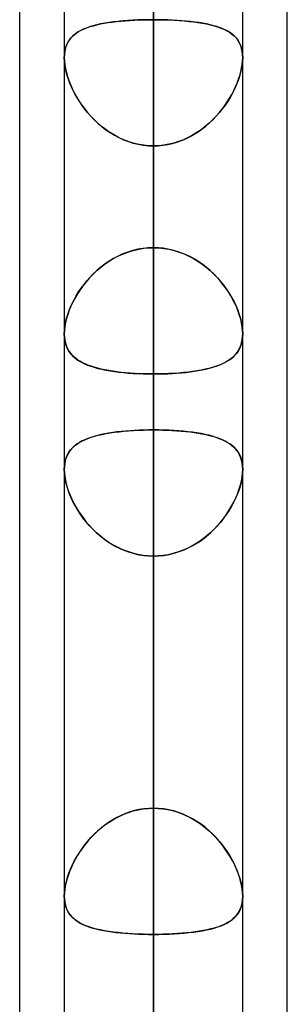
# Model space of a CAD drawing. Header units: millimetres. Extents: x -82 to 97, y -215 to 215.
# Tile 54 of 81: x 41.62 to 44, y 65.48 to 74.23. Entities that reach past the tile are written whole.
import ezdxf

# ---------------------------------------------------------------- set-up
doc = ezdxf.new("R2010")
doc.units = ezdxf.units.MM
doc.layers.add('MAIN-1', color=7, linetype='Continuous')
doc.layers.add('MAIN-2', color=7, linetype='Continuous')

msp = doc.modelspace()

# ---------------------------------------------------------------- linework, layer by layer
at = {"layer": 'MAIN-1'}
for p, q in [((44, 57.1029), (44, 109.5547)), ((42.8112, 0), (42.8112, 109.3184)), ((41.6225, 57.4772), (41.6225, 108.9024)), ((43.6038, 0), (43.6038, 108.8839)), ((42.0188, 108.7738), (42.0188, 0)), ((42.0187, 71.442), (42.0187, 71.4424)), ((42.0187, 71.4416), (42.0187, 71.442)), ((42.0187, 71.4412), (42.0187, 71.4416)), ((42.0187, 71.4408), (42.0187, 71.4412)), ((42.0187, 71.4404), (42.0187, 71.4408)), ((42.0188, 71.44), (42.0187, 71.4404)), ((43.6038, 71.4407), (43.6037, 71.4403)), ((43.6038, 71.4424), (43.6038, 71.4421)), ((43.6038, 71.4421), (43.6038, 71.4417)), ((43.6038, 71.4417), (43.6038, 71.4414)), ((43.6038, 71.4414), (43.6038, 71.441)), ((43.6038, 71.441), (43.6038, 71.4407)), ((42.0187, 70.2374), (42.0188, 70.2378)), ((42.0187, 70.237), (42.0187, 70.2374)), ((42.0187, 70.2366), (42.0187, 70.237)), ((42.0187, 70.2362), (42.0187, 70.2366)), ((42.0187, 70.2359), (42.0187, 70.2362)), ((42.0187, 70.2355), (42.0187, 70.2359)), ((43.6037, 70.2404), (43.6038, 70.2395)), ((43.6038, 70.2395), (43.6038, 70.2387)), ((43.6038, 70.2387), (43.6038, 70.2379)), ((43.6038, 70.2379), (43.6038, 70.2371)), ((43.6038, 70.2371), (43.6038, 70.2362)), ((43.6038, 70.2362), (43.6038, 70.2354))]:
    msp.add_line(p, q, dxfattribs=at)
at = {"layer": 'MAIN-2'}
for p, q in [((42.8112, 109.3184), (42.8112, 0)), ((42.8112, 0), (42.8112, 108.1031)), ((42.8112, 108.1031), (42.8112, 0)), ((42.8112, 100.4781), (42.8112, 0)), ((42.8112, 0), (42.8112, 100.4781)), ((42.8112, 0), (42.8112, 99.3568)), ((42.8112, 99.3568), (42.8112, 0)), ((42.8112, 97.4775), (42.8112, 72.2072)), ((42.8112, 71.0851), (42.8112, 95.8925)), ((42.8112, 91.7312), (42.8112, 0)), ((42.8112, 0), (42.8112, 91.7312)), ((42.8112, 0), (42.8112, 90.6097)), ((42.8112, 90.6097), (42.8112, 0)), ((42.8112, 85.1145), (42.8112, 63.4533)), ((42.8112, 62.1878), (42.8112, 83.5295)), ((42.8112, 82.9832), (42.8112, 0)), ((42.8112, 0), (42.8112, 82.9832)), ((42.8112, 0), (42.8112, 81.8616)), ((42.8112, 81.8616), (42.8112, 0)), ((42.8112, 79.8366), (42.8112, 72.2072)), ((42.8112, 72.2072), (42.8112, 79.8366)), ((42.8112, 70.5876), (42.8112, 78.2109)), ((42.8112, 78.2109), (42.8112, 70.5876)), ((42.8112, 74.8486), (42.8112, 67.2253)), ((42.8112, 67.2253), (42.8112, 74.8486)), ((42.4078, 74.2078), (42.4439, 74.2129)), ((42.4565, 74.2145), (42.4168, 74.2091)), ((42.4439, 74.2129), (42.4812, 74.2174)), ((42.4976, 74.2191), (42.4565, 74.2145)), ((42.4812, 74.2174), (42.5197, 74.2213)), ((42.54, 74.2231), (42.4976, 74.2191)), ((42.5197, 74.2213), (42.5592, 74.2247)), ((42.5836, 74.2264), (42.54, 74.2231)), ((42.5592, 74.2247), (42.5997, 74.2275)), ((42.6279, 74.2291), (42.5836, 74.2264)), ((42.5997, 74.2275), (42.641, 74.2298)), ((42.673, 74.2312), (42.6279, 74.2291)), ((42.641, 74.2298), (42.683, 74.2316)), ((42.7186, 74.2327), (42.673, 74.2312)), ((42.683, 74.2316), (42.7255, 74.2328)), ((42.7647, 74.2336), (42.7186, 74.2327)), ((42.7255, 74.2328), (42.7682, 74.2336)), ((42.8112, 74.2339), (42.7647, 74.2336)), ((42.7682, 74.2336), (42.8112, 74.2339)), ((42.8112, 74.2339), (42.8578, 74.2336)), ((42.8112, 74.2339), (42.8112, 0)), ((42.8543, 74.2336), (42.8112, 74.2339)), ((42.8112, 0), (42.8112, 74.2339)), ((42.897, 74.2328), (42.8543, 74.2336)), ((42.8578, 74.2336), (42.9039, 74.2327)), ((42.9395, 74.2316), (42.897, 74.2328)), ((42.9039, 74.2327), (42.9495, 74.2312)), ((42.9815, 74.2298), (42.9395, 74.2316)), ((42.9495, 74.2312), (42.9946, 74.2291)), ((43.0228, 74.2275), (42.9815, 74.2298)), ((42.9946, 74.2291), (43.0389, 74.2264)), ((43.0633, 74.2247), (43.0228, 74.2275)), ((43.0389, 74.2264), (43.0825, 74.2231)), ((43.1028, 74.2213), (43.0633, 74.2247)), ((43.0825, 74.2231), (43.1249, 74.2191)), ((43.1413, 74.2174), (43.1028, 74.2213)), ((43.1249, 74.2191), (43.166, 74.2145)), ((43.1786, 74.2129), (43.1413, 74.2174)), ((43.166, 74.2145), (43.2057, 74.2091)), ((43.2147, 74.2078), (43.1786, 74.2129)), ((42.1251, 74.1143), (42.1463, 74.1281)), ((42.1594, 74.1355), (42.136, 74.1217)), ((42.1463, 74.1281), (42.1692, 74.1406)), ((42.1849, 74.1482), (42.1594, 74.1355)), ((42.1692, 74.1406), (42.1938, 74.1521)), ((42.2125, 74.1597), (42.1849, 74.1482)), ((42.1938, 74.1521), (42.2199, 74.1625)), ((42.2419, 74.1702), (42.2125, 74.1597)), ((42.2199, 74.1625), (42.2476, 74.172)), ((42.2733, 74.1797), (42.2419, 74.1702)), ((42.2476, 74.172), (42.2768, 74.1807)), ((42.3067, 74.1884), (42.2733, 74.1797)), ((42.2768, 74.1807), (42.3074, 74.1886)), ((42.3418, 74.1961), (42.3067, 74.1884)), ((42.3074, 74.1886), (42.3395, 74.1957)), ((42.3395, 74.1957), (42.373, 74.2021)), ((42.3785, 74.203), (42.3418, 74.1961)), ((42.373, 74.2021), (42.4078, 74.2078)), ((42.4168, 74.2091), (42.3785, 74.203)), ((43.2057, 74.2091), (43.244, 74.203)), ((43.2495, 74.2021), (43.2147, 74.2078)), ((43.244, 74.203), (43.2807, 74.1961)), ((43.283, 74.1957), (43.2495, 74.2021)), ((43.2807, 74.1961), (43.3158, 74.1884)), ((43.3151, 74.1886), (43.283, 74.1957)), ((43.3457, 74.1807), (43.3151, 74.1886)), ((43.3158, 74.1884), (43.3492, 74.1797)), ((43.3749, 74.172), (43.3457, 74.1807)), ((43.3492, 74.1797), (43.3806, 74.1702)), ((43.4026, 74.1625), (43.3749, 74.172)), ((43.3806, 74.1702), (43.41, 74.1597)), ((43.4287, 74.1521), (43.4026, 74.1625)), ((43.41, 74.1597), (43.4376, 74.1482)), ((43.4533, 74.1406), (43.4287, 74.1521)), ((43.4376, 74.1482), (43.4631, 74.1355)), ((43.4762, 74.1281), (43.4533, 74.1406)), ((43.4631, 74.1355), (43.4865, 74.1217)), ((43.4974, 74.1143), (43.4762, 74.1281)), ((42.0464, 74.0252), (42.0583, 74.0461)), ((42.0626, 74.0525), (42.0494, 74.0311)), ((42.0583, 74.0461), (42.0722, 74.0653)), ((42.0779, 74.0721), (42.0626, 74.0525)), ((42.0722, 74.0653), (42.088, 74.083)), ((42.0952, 74.0901), (42.0779, 74.0721)), ((42.088, 74.083), (42.1056, 74.0994)), ((42.1146, 74.1066), (42.0952, 74.0901)), ((42.1056, 74.0994), (42.1251, 74.1143)), ((42.136, 74.1217), (42.1146, 74.1066)), ((43.4865, 74.1217), (43.5079, 74.1066)), ((43.5169, 74.0994), (43.4974, 74.1143)), ((43.5079, 74.1066), (43.5273, 74.0901)), ((43.5345, 74.083), (43.5169, 74.0994)), ((43.5273, 74.0901), (43.5446, 74.0721)), ((43.5503, 74.0653), (43.5345, 74.083)), ((43.5446, 74.0721), (43.5599, 74.0525)), ((43.5642, 74.0461), (43.5503, 74.0653)), ((43.5599, 74.0525), (43.5731, 74.0311)), ((43.5761, 74.0252), (43.5642, 74.0461)), ((42.0198, 73.9249), (42.0232, 73.9524)), ((42.0237, 73.9553), (42.02, 73.9264)), ((42.0232, 73.9524), (42.0288, 73.9784)), ((42.0299, 73.9825), (42.0237, 73.9553)), ((42.0288, 73.9784), (42.0365, 74.0027)), ((42.0385, 74.0078), (42.0299, 73.9825)), ((42.0365, 74.0027), (42.0464, 74.0252)), ((42.0494, 74.0311), (42.0385, 74.0078)), ((43.5731, 74.0311), (43.584, 74.0078)), ((43.586, 74.0027), (43.5761, 74.0252)), ((43.584, 74.0078), (43.5926, 73.9825)), ((43.5937, 73.9784), (43.586, 74.0027)), ((43.5926, 73.9825), (43.5988, 73.9553)), ((43.5993, 73.9524), (43.5937, 73.9784)), ((43.5988, 73.9553), (43.6025, 73.9264)), ((43.6027, 73.9249), (43.5993, 73.9524)), ((42.02, 73.9264), (42.0187, 73.896)), ((42.0187, 73.896), (42.0198, 73.9249)), ((42.0187, 73.896), (42.0199, 73.8651)), ((42.0197, 73.8667), (42.0187, 73.896)), ((42.0228, 73.8363), (42.0197, 73.8667)), ((42.0199, 73.8651), (42.0233, 73.8327)), ((43.6026, 73.8651), (43.5992, 73.8327)), ((43.5997, 73.8363), (43.6028, 73.8667)), ((43.6025, 73.9264), (43.6038, 73.896)), ((43.6038, 73.896), (43.6026, 73.8651)), ((43.6038, 73.896), (43.6027, 73.9249)), ((43.6028, 73.8667), (43.6038, 73.896)), ((42.028, 73.8046), (42.0228, 73.8363)), ((42.0233, 73.8327), (42.0291, 73.799)), ((42.0352, 73.7719), (42.028, 73.8046)), ((42.0291, 73.799), (42.0371, 73.7643)), ((43.5934, 73.799), (43.5854, 73.7643)), ((43.5873, 73.7719), (43.5945, 73.8046)), ((43.5992, 73.8327), (43.5934, 73.799)), ((43.5945, 73.8046), (43.5997, 73.8363)), ((42.0442, 73.7387), (42.0352, 73.7719)), ((42.0371, 73.7643), (42.0472, 73.729)), ((42.0551, 73.705), (42.0442, 73.7387)), ((42.0472, 73.729), (42.0593, 73.6933)), ((42.0678, 73.6711), (42.0551, 73.705)), ((42.0593, 73.6933), (42.0735, 73.6573)), ((43.5632, 73.6933), (43.549, 73.6573)), ((43.5547, 73.6711), (43.5674, 73.705)), ((43.5753, 73.729), (43.5632, 73.6933)), ((43.5674, 73.705), (43.5783, 73.7387)), ((43.5854, 73.7643), (43.5753, 73.729)), ((43.5783, 73.7387), (43.5873, 73.7719)), ((42.0822, 73.6371), (42.0678, 73.6711)), ((42.0735, 73.6573), (42.0895, 73.6213)), ((42.0983, 73.6032), (42.0822, 73.6371)), ((42.0895, 73.6213), (42.1073, 73.5854)), ((42.1159, 73.5695), (42.0983, 73.6032)), ((43.5066, 73.5695), (43.5242, 73.6032)), ((43.533, 73.6213), (43.5151, 73.5854)), ((43.5242, 73.6032), (43.5403, 73.6371)), ((43.549, 73.6573), (43.533, 73.6213)), ((43.5403, 73.6371), (43.5547, 73.6711)), ((42.1073, 73.5854), (42.1271, 73.5495)), ((42.135, 73.5361), (42.1159, 73.5695)), ((42.1271, 73.5495), (42.1488, 73.5138)), ((42.1558, 73.5029), (42.135, 73.5361)), ((42.1488, 73.5138), (42.1724, 73.4784)), ((43.4737, 73.5138), (43.4501, 73.4784)), ((43.4667, 73.5029), (43.4875, 73.5361)), ((43.4954, 73.5495), (43.4737, 73.5138)), ((43.4875, 73.5361), (43.5066, 73.5695)), ((43.5151, 73.5854), (43.4954, 73.5495)), ((42.1782, 73.4701), (42.1558, 73.5029)), ((42.1724, 73.4784), (42.1978, 73.4436)), ((42.2023, 73.4378), (42.1782, 73.4701)), ((42.1978, 73.4436), (42.2251, 73.4094)), ((42.2279, 73.4061), (42.2023, 73.4378)), ((43.3946, 73.4061), (43.4202, 73.4378)), ((43.4247, 73.4436), (43.3974, 73.4094)), ((43.4202, 73.4378), (43.4443, 73.4701)), ((43.4501, 73.4784), (43.4247, 73.4436)), ((43.4443, 73.4701), (43.4667, 73.5029)), ((42.2251, 73.4094), (42.2542, 73.3762)), ((42.2551, 73.3752), (42.2279, 73.4061)), ((42.2542, 73.3762), (42.2851, 73.344)), ((42.2839, 73.3453), (42.2551, 73.3752)), ((42.3142, 73.3164), (42.2839, 73.3453)), ((42.2851, 73.344), (42.3177, 73.3132)), ((43.3374, 73.344), (43.3048, 73.3132)), ((43.3083, 73.3164), (43.3386, 73.3453)), ((43.3683, 73.3762), (43.3374, 73.344)), ((43.3386, 73.3453), (43.3674, 73.3752)), ((43.3674, 73.3752), (43.3946, 73.4061)), ((43.3974, 73.4094), (43.3683, 73.3762)), ((42.346, 73.2889), (42.3142, 73.3164)), ((42.3177, 73.3132), (42.352, 73.284)), ((42.3791, 73.2628), (42.346, 73.2889)), ((42.352, 73.284), (42.3877, 73.2564)), ((42.4136, 73.2383), (42.3791, 73.2628)), ((42.3877, 73.2564), (42.425, 73.2308)), ((43.2348, 73.2564), (43.1975, 73.2308)), ((43.2089, 73.2383), (43.2434, 73.2628)), ((43.2705, 73.284), (43.2348, 73.2564)), ((43.2434, 73.2628), (43.2765, 73.2889)), ((43.3048, 73.3132), (43.2705, 73.284)), ((43.2765, 73.2889), (43.3083, 73.3164)), ((42.4493, 73.2156), (42.4136, 73.2383)), ((42.425, 73.2308), (42.4637, 73.2072)), ((42.4861, 73.1949), (42.4493, 73.2156)), ((42.4637, 73.2072), (42.5038, 73.1858)), ((42.5241, 73.1761), (42.4861, 73.1949)), ((42.5038, 73.1858), (42.5453, 73.1668)), ((42.5632, 73.1595), (42.5241, 73.1761)), ((42.5453, 73.1668), (42.5878, 73.1504)), ((43.0772, 73.1668), (43.0347, 73.1504)), ((43.0593, 73.1595), (43.0984, 73.1761)), ((43.1187, 73.1858), (43.0772, 73.1668)), ((43.0984, 73.1761), (43.1364, 73.1949)), ((43.1588, 73.2072), (43.1187, 73.1858)), ((43.1364, 73.1949), (43.1732, 73.2156)), ((43.1975, 73.2308), (43.1588, 73.2072)), ((43.1732, 73.2156), (43.2089, 73.2383)), ((42.6033, 73.1452), (42.5632, 73.1595)), ((42.5878, 73.1504), (42.6312, 73.1368)), ((42.6439, 73.1334), (42.6033, 73.1452)), ((42.6312, 73.1368), (42.6753, 73.1261)), ((42.6851, 73.1241), (42.6439, 73.1334)), ((42.6753, 73.1261), (42.7201, 73.1183)), ((42.7268, 73.1174), (42.6851, 73.1241)), ((42.7201, 73.1183), (42.7654, 73.1136)), ((42.7688, 73.1134), (42.7268, 73.1174)), ((42.7654, 73.1136), (42.8112, 73.112)), ((42.8112, 73.112), (42.7688, 73.1134)), ((42.8571, 73.1136), (42.8112, 73.112)), ((42.8112, 73.112), (42.8536, 73.1134)), ((42.8112, 0), (42.8112, 73.112)), ((42.8112, 65.4827), (42.8112, 73.112)), ((42.8112, 73.112), (42.8112, 0)), ((42.8112, 73.112), (42.8112, 65.4827)), ((42.8536, 73.1134), (42.8957, 73.1174)), ((42.9024, 73.1183), (42.8571, 73.1136)), ((42.8957, 73.1174), (42.9374, 73.1241)), ((42.9472, 73.1261), (42.9024, 73.1183)), ((42.9374, 73.1241), (42.9786, 73.1334)), ((42.9913, 73.1368), (42.9472, 73.1261)), ((42.9786, 73.1334), (43.0192, 73.1452)), ((43.0347, 73.1504), (42.9913, 73.1368)), ((43.0192, 73.1452), (43.0593, 73.1595)), ((42.7187, 72.201), (42.673, 72.1932)), ((42.6831, 72.1952), (42.7255, 72.2019)), ((42.7648, 72.2057), (42.7187, 72.201)), ((42.7255, 72.2019), (42.7683, 72.2059)), ((42.8112, 72.2072), (42.7648, 72.2057)), ((42.7683, 72.2059), (42.8112, 72.2072)), ((42.8112, 72.2072), (42.8577, 72.2057)), ((42.8542, 72.2059), (42.8112, 72.2072)), ((42.897, 72.2019), (42.8542, 72.2059)), ((42.8577, 72.2057), (42.9038, 72.201)), ((42.9394, 72.1952), (42.897, 72.2019)), ((42.9038, 72.201), (42.9495, 72.1932)), ((42.4566, 72.1115), (42.4169, 72.0875)), ((42.444, 72.1042), (42.4813, 72.1249)), ((42.4977, 72.1331), (42.4566, 72.1115)), ((42.4813, 72.1249), (42.5199, 72.1435)), ((42.5401, 72.1523), (42.4977, 72.1331)), ((42.5199, 72.1435), (42.5594, 72.16)), ((42.5837, 72.1688), (42.5401, 72.1523)), ((42.5594, 72.16), (42.5998, 72.1741)), ((42.628, 72.1825), (42.5837, 72.1688)), ((42.5998, 72.1741), (42.6411, 72.1859)), ((42.673, 72.1932), (42.628, 72.1825)), ((42.6411, 72.1859), (42.6831, 72.1952)), ((42.9814, 72.1859), (42.9394, 72.1952)), ((42.9495, 72.1932), (42.9945, 72.1825)), ((43.0227, 72.1741), (42.9814, 72.1859)), ((42.9945, 72.1825), (43.0388, 72.1688)), ((43.0631, 72.16), (43.0227, 72.1741)), ((43.0388, 72.1688), (43.0824, 72.1523)), ((43.1026, 72.1435), (43.0631, 72.16)), ((43.0824, 72.1523), (43.1248, 72.1331)), ((43.1411, 72.1249), (43.1026, 72.1435)), ((43.1248, 72.1331), (43.1659, 72.1115)), ((43.1785, 72.1042), (43.1411, 72.1249)), ((43.1659, 72.1115), (43.2056, 72.0875)), ((42.3419, 72.0333), (42.3067, 72.0033)), ((42.3075, 72.004), (42.3396, 72.0314)), ((42.3396, 72.0314), (42.3731, 72.0574)), ((42.3786, 72.0614), (42.3419, 72.0333)), ((42.3731, 72.0574), (42.4079, 72.0817)), ((42.4169, 72.0875), (42.3786, 72.0614)), ((42.4079, 72.0817), (42.444, 72.1042)), ((43.2146, 72.0817), (43.1785, 72.1042)), ((43.2056, 72.0875), (43.2439, 72.0614)), ((43.2494, 72.0574), (43.2146, 72.0817)), ((43.2439, 72.0614), (43.2806, 72.0333)), ((43.2829, 72.0314), (43.2494, 72.0574)), ((43.2806, 72.0333), (43.3158, 72.0033)), ((43.315, 72.004), (43.2829, 72.0314)), ((42.242, 71.9388), (42.2125, 71.9048)), ((42.22, 71.9138), (42.2477, 71.945)), ((42.2734, 71.9717), (42.242, 71.9388)), ((42.2477, 71.945), (42.2769, 71.9751)), ((42.3067, 72.0033), (42.2734, 71.9717)), ((42.2769, 71.9751), (42.3075, 72.004)), ((43.3456, 71.9751), (43.315, 72.004)), ((43.3158, 72.0033), (43.3491, 71.9717)), ((43.3748, 71.945), (43.3456, 71.9751)), ((43.3491, 71.9717), (43.3805, 71.9388)), ((43.4025, 71.9138), (43.3748, 71.945)), ((43.3805, 71.9388), (43.41, 71.9048)), ((42.1463, 71.8145), (42.1692, 71.8484)), ((42.185, 71.8699), (42.1594, 71.8343)), ((42.1692, 71.8484), (42.1938, 71.8815)), ((42.2125, 71.9048), (42.185, 71.8699)), ((42.1938, 71.8815), (42.22, 71.9138)), ((43.4287, 71.8815), (43.4025, 71.9138)), ((43.41, 71.9048), (43.4375, 71.8699)), ((43.4533, 71.8484), (43.4287, 71.8815)), ((43.4375, 71.8699), (43.4631, 71.8343)), ((43.4762, 71.8145), (43.4533, 71.8484)), ((42.1145, 71.7617), (42.0952, 71.7251)), ((42.1056, 71.7453), (42.1251, 71.7801)), ((42.136, 71.7982), (42.1145, 71.7617)), ((42.1251, 71.7801), (42.1463, 71.8145)), ((42.1594, 71.8343), (42.136, 71.7982)), ((43.4631, 71.8343), (43.4865, 71.7982)), ((43.4974, 71.7801), (43.4762, 71.8145)), ((43.4865, 71.7982), (43.5079, 71.7617)), ((43.5169, 71.7453), (43.4974, 71.7801)), ((43.5079, 71.7617), (43.5273, 71.7251)), ((42.0583, 71.6401), (42.0721, 71.6751)), ((42.0778, 71.6883), (42.0625, 71.6514)), ((42.0721, 71.6751), (42.0879, 71.7103)), ((42.0952, 71.7251), (42.0778, 71.6883)), ((42.0879, 71.7103), (42.1056, 71.7453)), ((43.5346, 71.7103), (43.5169, 71.7453)), ((43.5273, 71.7251), (43.5447, 71.6883)), ((43.5504, 71.6751), (43.5346, 71.7103)), ((43.5447, 71.6883), (43.56, 71.6514)), ((43.5642, 71.6401), (43.5504, 71.6751)), ((42.0365, 71.571), (42.0464, 71.6053)), ((42.0494, 71.6147), (42.0385, 71.5784)), ((42.0464, 71.6053), (42.0583, 71.6401)), ((42.0625, 71.6514), (42.0494, 71.6147)), ((43.56, 71.6514), (43.5731, 71.6147)), ((43.5761, 71.6053), (43.5642, 71.6401)), ((43.5731, 71.6147), (43.584, 71.5784)), ((43.586, 71.571), (43.5761, 71.6053)), ((42.0198, 71.4726), (42.0232, 71.5042)), ((42.0237, 71.5078), (42.02, 71.4743)), ((42.0232, 71.5042), (42.0288, 71.5372)), ((42.0299, 71.5427), (42.0237, 71.5078)), ((42.0288, 71.5372), (42.0365, 71.571)), ((42.0385, 71.5784), (42.0299, 71.5427)), ((43.584, 71.5784), (43.5926, 71.5427)), ((43.5937, 71.5372), (43.586, 71.571)), ((43.5926, 71.5427), (43.5988, 71.5078)), ((43.5993, 71.5042), (43.5937, 71.5372)), ((43.5988, 71.5078), (43.6026, 71.4743)), ((43.6027, 71.4726), (43.5993, 71.5042)), ((42.02, 71.4743), (42.0187, 71.4424)), ((42.0187, 71.4424), (42.0198, 71.4726)), ((42.0187, 71.4424), (42.0199, 71.4129)), ((42.0199, 71.4122), (42.0188, 71.44)), ((42.0199, 71.4129), (42.0233, 71.3848)), ((42.0232, 71.3857), (42.0199, 71.4122)), ((43.6025, 71.411), (43.5989, 71.3831)), ((43.5996, 71.3877), (43.6028, 71.4144)), ((43.6037, 71.4403), (43.6025, 71.411)), ((43.6026, 71.4743), (43.6038, 71.4424)), ((43.6038, 71.4424), (43.6027, 71.4726)), ((43.6028, 71.4144), (43.6038, 71.4424)), ((42.0285, 71.3605), (42.0232, 71.3857)), ((42.0233, 71.3848), (42.0291, 71.3582)), ((42.0358, 71.3368), (42.0285, 71.3605)), ((42.0291, 71.3582), (42.0371, 71.3332)), ((42.045, 71.3146), (42.0358, 71.3368)), ((42.0371, 71.3332), (42.0472, 71.31)), ((43.5849, 71.3318), (43.5747, 71.3088)), ((43.5783, 71.3161), (43.5873, 71.3385)), ((43.593, 71.3566), (43.5849, 71.3318)), ((43.5873, 71.3385), (43.5945, 71.3624)), ((43.5989, 71.3831), (43.593, 71.3566)), ((43.5945, 71.3624), (43.5996, 71.3877)), ((42.056, 71.294), (42.045, 71.3146)), ((42.0472, 71.31), (42.0593, 71.2885)), ((42.0688, 71.2747), (42.056, 71.294)), ((42.0593, 71.2885), (42.0735, 71.2685)), ((42.0832, 71.2569), (42.0688, 71.2747)), ((42.0735, 71.2685), (42.0895, 71.2501)), ((42.0993, 71.2403), (42.0832, 71.2569)), ((42.0895, 71.2501), (42.1074, 71.2331)), ((42.117, 71.225), (42.0993, 71.2403)), ((43.5066, 71.2259), (43.5242, 71.2413)), ((43.5322, 71.2492), (43.5143, 71.2323)), ((43.5242, 71.2413), (43.5402, 71.258)), ((43.5483, 71.2676), (43.5322, 71.2492)), ((43.5402, 71.258), (43.5546, 71.276)), ((43.5625, 71.2874), (43.5483, 71.2676)), ((43.5546, 71.276), (43.5673, 71.2953)), ((43.5747, 71.3088), (43.5625, 71.2874)), ((43.5673, 71.2953), (43.5783, 71.3161)), ((42.1074, 71.2331), (42.1271, 71.2172)), ((42.1362, 71.2108), (42.117, 71.225)), ((42.1271, 71.2172), (42.1488, 71.2025)), ((42.1569, 71.1975), (42.1362, 71.2108)), ((42.1488, 71.2025), (42.1723, 71.1889)), ((42.1794, 71.1852), (42.1569, 71.1975)), ((42.1723, 71.1889), (42.1978, 71.1763)), ((42.2034, 71.1737), (42.1794, 71.1852)), ((42.1978, 71.1763), (42.225, 71.1646)), ((42.229, 71.163), (42.2034, 71.1737)), ((42.225, 71.1646), (42.2541, 71.1539)), ((42.2562, 71.1532), (42.229, 71.163)), ((42.2541, 71.1539), (42.285, 71.1441)), ((42.2849, 71.1441), (42.2562, 71.1532)), ((43.3674, 71.1536), (43.3365, 71.1438)), ((43.3387, 71.1444), (43.3674, 71.1536)), ((43.3965, 71.1642), (43.3674, 71.1536)), ((43.3674, 71.1536), (43.3946, 71.1635)), ((43.3946, 71.1635), (43.4202, 71.1742)), ((43.4238, 71.1758), (43.3965, 71.1642)), ((43.4202, 71.1742), (43.4443, 71.1858)), ((43.4492, 71.1884), (43.4238, 71.1758)), ((43.4443, 71.1858), (43.4667, 71.1982)), ((43.4728, 71.2019), (43.4492, 71.1884)), ((43.4667, 71.1982), (43.4874, 71.2115)), ((43.4945, 71.2166), (43.4728, 71.2019)), ((43.4874, 71.2115), (43.5066, 71.2259)), ((43.5143, 71.2323), (43.4945, 71.2166)), ((42.3152, 71.1357), (42.2849, 71.1441)), ((42.285, 71.1441), (42.3176, 71.1351)), ((42.3469, 71.128), (42.3152, 71.1357)), ((42.3176, 71.1351), (42.3518, 71.1269)), ((42.38, 71.121), (42.3469, 71.128)), ((42.3518, 71.1269), (42.3876, 71.1195)), ((42.4144, 71.1147), (42.38, 71.121)), ((42.3876, 71.1195), (42.4248, 71.1129)), ((42.45, 71.109), (42.4144, 71.1147)), ((42.4248, 71.1129), (42.4635, 71.107)), ((42.4868, 71.1039), (42.45, 71.109)), ((42.4635, 71.107), (42.5037, 71.1019)), ((42.5247, 71.0995), (42.4868, 71.1039)), ((42.5037, 71.1019), (42.5451, 71.0974)), ((42.5637, 71.0957), (42.5247, 71.0995)), ((42.5451, 71.0974), (42.5877, 71.0936)), ((42.6037, 71.0924), (42.5637, 71.0957)), ((42.5877, 71.0936), (42.6311, 71.0906)), ((42.6443, 71.0898), (42.6037, 71.0924)), ((42.6311, 71.0906), (42.6752, 71.0882)), ((42.6854, 71.0877), (42.6443, 71.0898)), ((42.6752, 71.0882), (42.72, 71.0865)), ((42.727, 71.0863), (42.6854, 71.0877)), ((42.72, 71.0865), (42.7654, 71.0855)), ((42.7689, 71.0854), (42.727, 71.0863)), ((42.7654, 71.0855), (42.8112, 71.0851)), ((42.8112, 71.0851), (42.7689, 71.0854)), ((42.857, 71.0855), (42.8112, 71.0851)), ((42.8112, 71.0851), (42.8537, 71.0854)), ((42.8112, 71.0851), (42.8112, 63.4533)), ((42.8112, 63.4533), (42.8112, 71.0851)), ((42.8537, 71.0854), (42.8958, 71.0863)), ((42.9023, 71.0865), (42.857, 71.0855)), ((42.8958, 71.0863), (42.9375, 71.0877)), ((42.947, 71.0882), (42.9023, 71.0865)), ((42.9375, 71.0877), (42.9787, 71.0898)), ((42.991, 71.0905), (42.947, 71.0882)), ((42.9787, 71.0898), (43.0194, 71.0925)), ((43.0343, 71.0936), (42.991, 71.0905)), ((43.0194, 71.0925), (43.0594, 71.0957)), ((43.0768, 71.0974), (43.0343, 71.0936)), ((43.0594, 71.0957), (43.0985, 71.0996)), ((43.1182, 71.1018), (43.0768, 71.0974)), ((43.0985, 71.0996), (43.1365, 71.104)), ((43.1582, 71.1069), (43.1182, 71.1018)), ((43.1365, 71.104), (43.1734, 71.1091)), ((43.1969, 71.1128), (43.1582, 71.1069)), ((43.1734, 71.1091), (43.209, 71.1148)), ((43.2341, 71.1194), (43.1969, 71.1128)), ((43.209, 71.1148), (43.2435, 71.1212)), ((43.2698, 71.1267), (43.2341, 71.1194)), ((43.2435, 71.1212), (43.2766, 71.1282)), ((43.304, 71.1348), (43.2698, 71.1267)), ((43.2766, 71.1282), (43.3084, 71.136)), ((43.3365, 71.1438), (43.304, 71.1348)), ((43.3084, 71.136), (43.3387, 71.1444)), ((42.3133, 70.5385), (42.283, 70.5303)), ((42.2877, 70.5317), (42.3203, 70.5403)), ((42.3451, 70.5461), (42.3133, 70.5385)), ((42.3203, 70.5403), (42.3544, 70.5481)), ((42.3783, 70.5529), (42.3451, 70.5461)), ((42.3544, 70.5481), (42.3901, 70.5551)), ((42.4128, 70.5591), (42.3783, 70.5529)), ((42.3901, 70.5551), (42.4272, 70.5614)), ((42.4485, 70.5646), (42.4128, 70.5591)), ((42.4272, 70.5614), (42.4658, 70.567)), ((42.4854, 70.5695), (42.4485, 70.5646)), ((42.4658, 70.567), (42.5057, 70.5719)), ((42.5235, 70.5738), (42.4854, 70.5695)), ((42.5057, 70.5719), (42.5469, 70.5761)), ((42.5627, 70.5775), (42.5235, 70.5738)), ((42.5469, 70.5761), (42.5891, 70.5796)), ((42.6027, 70.5806), (42.5627, 70.5775)), ((42.5891, 70.5796), (42.6323, 70.5825)), ((42.6434, 70.5832), (42.6027, 70.5806)), ((42.6323, 70.5825), (42.6763, 70.5848)), ((42.6847, 70.5851), (42.6434, 70.5832)), ((42.6763, 70.5848), (42.721, 70.5864)), ((42.7265, 70.5865), (42.6847, 70.5851)), ((42.721, 70.5864), (42.766, 70.5873)), ((42.7687, 70.5874), (42.7265, 70.5865)), ((42.766, 70.5873), (42.8112, 70.5876)), ((42.8112, 70.5876), (42.7687, 70.5874)), ((42.8112, 70.5876), (42.8536, 70.5874)), ((42.8112, 70.5876), (42.8112, 67.2253)), ((42.8567, 70.5873), (42.8112, 70.5876)), ((42.8112, 67.2253), (42.8112, 70.5876)), ((42.8536, 70.5874), (42.8955, 70.5865)), ((42.9018, 70.5864), (42.8567, 70.5873)), ((42.8955, 70.5865), (42.9371, 70.5852)), ((42.9465, 70.5847), (42.9018, 70.5864)), ((42.9371, 70.5852), (42.9781, 70.5832)), ((42.9907, 70.5825), (42.9465, 70.5847)), ((42.9781, 70.5832), (43.0186, 70.5807)), ((43.034, 70.5796), (42.9907, 70.5825)), ((43.0186, 70.5807), (43.0585, 70.5776)), ((43.0763, 70.576), (43.034, 70.5796)), ((43.0585, 70.5776), (43.0975, 70.5739)), ((43.1175, 70.5718), (43.0763, 70.576)), ((43.0975, 70.5739), (43.1354, 70.5697)), ((43.1575, 70.5669), (43.1175, 70.5718)), ((43.1354, 70.5697), (43.1721, 70.5649)), ((43.1962, 70.5613), (43.1575, 70.5669)), ((43.1721, 70.5649), (43.2077, 70.5594)), ((43.2334, 70.555), (43.1962, 70.5613)), ((43.2077, 70.5594), (43.2421, 70.5533)), ((43.2691, 70.5479), (43.2334, 70.555)), ((43.2421, 70.5533), (43.2751, 70.5466)), ((43.3033, 70.54), (43.2691, 70.5479)), ((43.2751, 70.5466), (43.3069, 70.5391)), ((43.3359, 70.5314), (43.3033, 70.54)), ((43.3069, 70.5391), (43.3372, 70.531)), ((42.115, 70.45), (42.0975, 70.4348)), ((42.1088, 70.4449), (42.1287, 70.4604)), ((42.1341, 70.4642), (42.115, 70.45)), ((42.1287, 70.4604), (42.1506, 70.4749)), ((42.1549, 70.4774), (42.1341, 70.4642)), ((42.1506, 70.4749), (42.1744, 70.4882)), ((42.1773, 70.4897), (42.1549, 70.4774)), ((42.1744, 70.4882), (42.2, 70.5005)), ((42.2013, 70.5011), (42.1773, 70.4897)), ((42.2, 70.5005), (42.2275, 70.5118)), ((42.2269, 70.5116), (42.2013, 70.5011)), ((42.2542, 70.5213), (42.2269, 70.5116)), ((42.2275, 70.5118), (42.2567, 70.5222)), ((42.283, 70.5303), (42.2542, 70.5213)), ((42.2567, 70.5222), (42.2877, 70.5317)), ((43.3669, 70.5218), (43.3359, 70.5314)), ((43.3372, 70.531), (43.3659, 70.5221)), ((43.3659, 70.5221), (43.3931, 70.5125)), ((43.3961, 70.5114), (43.3669, 70.5218)), ((43.3931, 70.5125), (43.4188, 70.5021)), ((43.4236, 70.5), (43.3961, 70.5114)), ((43.4188, 70.5021), (43.4428, 70.4909)), ((43.4492, 70.4876), (43.4236, 70.5)), ((43.4428, 70.4909), (43.4653, 70.4788)), ((43.4729, 70.4742), (43.4492, 70.4876)), ((43.4653, 70.4788), (43.4861, 70.4658)), ((43.4948, 70.4597), (43.4729, 70.4742)), ((43.4861, 70.4658), (43.5053, 70.4518)), ((43.5147, 70.444), (43.4948, 70.4597)), ((43.5053, 70.4518), (43.5229, 70.4368)), ((42.0439, 70.3606), (42.0349, 70.3385)), ((42.0378, 70.3462), (42.048, 70.3691)), ((42.0547, 70.3813), (42.0439, 70.3606)), ((42.048, 70.3691), (42.0603, 70.3903)), ((42.0673, 70.4005), (42.0547, 70.3813)), ((42.0603, 70.3903), (42.0746, 70.4099)), ((42.0816, 70.4183), (42.0673, 70.4005)), ((42.0746, 70.4099), (42.0907, 70.4281)), ((42.0975, 70.4348), (42.0816, 70.4183)), ((42.0907, 70.4281), (42.1088, 70.4449)), ((43.5327, 70.4271), (43.5147, 70.444)), ((43.5229, 70.4368), (43.5389, 70.4205)), ((43.5488, 70.4089), (43.5327, 70.4271)), ((43.5389, 70.4205), (43.5533, 70.403)), ((43.563, 70.3891), (43.5488, 70.4089)), ((43.5533, 70.403), (43.5661, 70.3841)), ((43.5752, 70.3677), (43.563, 70.3891)), ((43.5661, 70.3841), (43.5771, 70.3638)), ((43.5853, 70.3447), (43.5752, 70.3677)), ((43.5771, 70.3638), (43.5863, 70.342)), ((42.0228, 70.2896), (42.0197, 70.2631)), ((42.0201, 70.2671), (42.0237, 70.2951)), ((42.0279, 70.3148), (42.0228, 70.2896)), ((42.0237, 70.2951), (42.0296, 70.3215)), ((42.0349, 70.3385), (42.0279, 70.3148)), ((42.0296, 70.3215), (42.0378, 70.3462)), ((43.5933, 70.3198), (43.5853, 70.3447)), ((43.5863, 70.342), (43.5936, 70.3187)), ((43.5991, 70.2932), (43.5933, 70.3198)), ((43.5936, 70.3187), (43.599, 70.2939)), ((43.599, 70.2939), (43.6024, 70.2678)), ((43.6026, 70.265), (43.5991, 70.2932)), ((42.0197, 70.2631), (42.0187, 70.2354)), ((42.0199, 70.2036), (42.0187, 70.2355)), ((42.0187, 70.2354), (42.0198, 70.2057)), ((42.0188, 70.2378), (42.0201, 70.2671)), ((42.0198, 70.2057), (42.023, 70.1747)), ((42.0236, 70.1702), (42.0199, 70.2036)), ((43.5989, 70.1702), (43.6026, 70.2036)), ((43.6027, 70.2057), (43.5995, 70.1747)), ((43.6024, 70.2678), (43.6037, 70.2404)), ((43.6038, 70.2355), (43.6026, 70.265)), ((43.6026, 70.2036), (43.6038, 70.2355)), ((43.6038, 70.2354), (43.6027, 70.2057)), ((42.023, 70.1747), (42.0284, 70.1423)), ((42.0298, 70.1355), (42.0236, 70.1702)), ((42.0284, 70.1423), (42.0359, 70.1091)), ((42.0384, 70.0996), (42.0298, 70.1355)), ((42.0359, 70.1091), (42.0454, 70.0754)), ((42.0493, 70.0632), (42.0384, 70.0996)), ((43.5732, 70.0632), (43.5841, 70.0996)), ((43.5866, 70.1091), (43.5771, 70.0754)), ((43.5841, 70.0996), (43.5927, 70.1355)), ((43.5941, 70.1423), (43.5866, 70.1091)), ((43.5927, 70.1355), (43.5989, 70.1702)), ((43.5995, 70.1747), (43.5941, 70.1423)), ((42.0454, 70.0754), (42.0569, 70.0413)), ((42.0624, 70.0264), (42.0493, 70.0632)), ((42.0569, 70.0413), (42.0702, 70.0069)), ((42.0777, 69.9894), (42.0624, 70.0264)), ((43.5448, 69.9894), (43.5601, 70.0264)), ((43.5656, 70.0413), (43.5523, 70.0069)), ((43.5601, 70.0264), (43.5732, 70.0632)), ((43.5771, 70.0754), (43.5656, 70.0413)), ((42.0702, 70.0069), (42.0854, 69.9724)), ((42.095, 69.9524), (42.0777, 69.9894)), ((42.0854, 69.9724), (42.1024, 69.938)), ((42.1143, 69.9157), (42.095, 69.9524)), ((42.1024, 69.938), (42.1212, 69.9036)), ((43.5201, 69.938), (43.5013, 69.9036)), ((43.5082, 69.9157), (43.5275, 69.9524)), ((43.5371, 69.9724), (43.5201, 69.938)), ((43.5275, 69.9524), (43.5448, 69.9894)), ((43.5523, 70.0069), (43.5371, 69.9724)), ((42.1356, 69.8793), (42.1143, 69.9157)), ((42.1212, 69.9036), (42.1418, 69.8693)), ((42.1589, 69.8432), (42.1356, 69.8793)), ((42.1418, 69.8693), (42.1642, 69.8354)), ((42.1842, 69.8076), (42.1589, 69.8432)), ((42.1642, 69.8354), (42.1884, 69.802)), ((43.4583, 69.8354), (43.4342, 69.802)), ((43.4383, 69.8076), (43.4636, 69.8432)), ((43.4807, 69.8693), (43.4583, 69.8354)), ((43.4636, 69.8432), (43.4869, 69.8793)), ((43.5013, 69.9036), (43.4807, 69.8693)), ((43.4869, 69.8793), (43.5082, 69.9157)), ((42.2115, 69.7726), (42.1842, 69.8076)), ((42.1884, 69.802), (42.2143, 69.7692)), ((42.2408, 69.7385), (42.2115, 69.7726)), ((42.2143, 69.7692), (42.2419, 69.7373)), ((43.4082, 69.7692), (43.3806, 69.7373)), ((43.3817, 69.7385), (43.411, 69.7726)), ((43.4342, 69.802), (43.4082, 69.7692)), ((43.411, 69.7726), (43.4383, 69.8076)), ((42.272, 69.7054), (42.2408, 69.7385)), ((42.2419, 69.7373), (42.2712, 69.7063)), ((42.2712, 69.7063), (42.3021, 69.6765)), ((42.3052, 69.6737), (42.272, 69.7054)), ((42.3021, 69.6765), (42.3345, 69.6481)), ((42.3402, 69.6434), (42.3052, 69.6737)), ((43.2823, 69.6434), (43.3173, 69.6737)), ((43.3204, 69.6765), (43.288, 69.6481)), ((43.3173, 69.6737), (43.3505, 69.7054)), ((43.3513, 69.7063), (43.3204, 69.6765)), ((43.3505, 69.7054), (43.3817, 69.7385)), ((43.3806, 69.7373), (43.3513, 69.7063)), ((42.3345, 69.6481), (42.3683, 69.6213)), ((42.3769, 69.6149), (42.3402, 69.6434)), ((42.3683, 69.6213), (42.4034, 69.5962)), ((42.4152, 69.5884), (42.3769, 69.6149)), ((42.4034, 69.5962), (42.4399, 69.5729)), ((42.4549, 69.5641), (42.4152, 69.5884)), ((42.4399, 69.5729), (42.4777, 69.5515)), ((43.1826, 69.5729), (43.1448, 69.5515)), ((43.1676, 69.5641), (43.2073, 69.5884)), ((43.2191, 69.5962), (43.1826, 69.5729)), ((43.2073, 69.5884), (43.2456, 69.6149)), ((43.2542, 69.6213), (43.2191, 69.5962)), ((43.2456, 69.6149), (43.2823, 69.6434)), ((43.288, 69.6481), (43.2542, 69.6213)), ((42.496, 69.5421), (42.4549, 69.5641)), ((42.4777, 69.5515), (42.5167, 69.5322)), ((42.5385, 69.5227), (42.496, 69.5421)), ((42.5167, 69.5322), (42.5568, 69.5152)), ((42.5822, 69.5058), (42.5385, 69.5227)), ((42.5568, 69.5152), (42.5977, 69.5006)), ((42.6269, 69.4918), (42.5822, 69.5058)), ((42.5977, 69.5006), (42.6393, 69.4885)), ((42.6722, 69.4809), (42.6269, 69.4918)), ((42.6393, 69.4885), (42.6815, 69.479)), ((42.9832, 69.4885), (42.941, 69.479)), ((42.9503, 69.4809), (42.9956, 69.4918)), ((43.0248, 69.5006), (42.9832, 69.4885)), ((42.9956, 69.4918), (43.0403, 69.5058)), ((43.0657, 69.5152), (43.0248, 69.5006)), ((43.0403, 69.5058), (43.084, 69.5227)), ((43.1058, 69.5322), (43.0657, 69.5152)), ((43.084, 69.5227), (43.1265, 69.5421)), ((43.1448, 69.5515), (43.1058, 69.5322)), ((43.1265, 69.5421), (43.1676, 69.5641)), ((42.7181, 69.4729), (42.6722, 69.4809)), ((42.6815, 69.479), (42.7243, 69.4721)), ((42.7645, 69.4682), (42.7181, 69.4729)), ((42.7243, 69.4721), (42.7676, 69.4679)), ((42.8112, 69.4665), (42.7645, 69.4682)), ((42.7676, 69.4679), (42.8112, 69.4665)), ((42.8112, 69.4665), (42.858, 69.4682)), ((42.8549, 69.4679), (42.8112, 69.4665)), ((42.8112, 66.1042), (42.8112, 69.4665)), ((42.8112, 61.8427), (42.8112, 69.4665)), ((42.8112, 69.4665), (42.8112, 66.1042)), ((42.8112, 69.4665), (42.8112, 61.8427)), ((42.8982, 69.4721), (42.8549, 69.4679)), ((42.858, 69.4682), (42.9044, 69.4729)), ((42.941, 69.479), (42.8982, 69.4721)), ((42.9044, 69.4729), (42.9503, 69.4809)), ((42.6318, 67.2009), (42.676, 67.2115)), ((42.6847, 67.2133), (42.6434, 67.204)), ((42.676, 67.2115), (42.7207, 67.2192)), ((42.7265, 67.2199), (42.6847, 67.2133)), ((42.7207, 67.2192), (42.7658, 67.2238)), ((42.7687, 67.224), (42.7265, 67.2199)), ((42.7658, 67.2238), (42.8112, 67.2253)), ((42.8112, 67.2253), (42.7687, 67.224)), ((42.8567, 67.2238), (42.8112, 67.2253)), ((42.8112, 67.2253), (42.8538, 67.224)), ((42.8538, 67.224), (42.896, 67.2199)), ((42.9018, 67.2192), (42.8567, 67.2238)), ((42.896, 67.2199), (42.9378, 67.2133)), ((42.9465, 67.2115), (42.9018, 67.2192)), ((42.9378, 67.2133), (42.9791, 67.204)), ((42.9907, 67.2009), (42.9465, 67.2115)), ((42.4485, 67.1221), (42.4128, 67.0995)), ((42.4263, 67.1084), (42.465, 67.1317)), ((42.4854, 67.1428), (42.4485, 67.1221)), ((42.465, 67.1317), (42.505, 67.1527)), ((42.5235, 67.1615), (42.4854, 67.1428)), ((42.505, 67.1527), (42.5462, 67.1714)), ((42.5627, 67.178), (42.5235, 67.1615)), ((42.5462, 67.1714), (42.5885, 67.1875)), ((42.6027, 67.1922), (42.5627, 67.178)), ((42.5885, 67.1875), (42.6318, 67.2009)), ((42.6434, 67.204), (42.6027, 67.1922)), ((42.9791, 67.204), (43.0198, 67.1922)), ((43.034, 67.1875), (42.9907, 67.2009)), ((43.0198, 67.1922), (43.0598, 67.178)), ((43.0763, 67.1714), (43.034, 67.1875)), ((43.0598, 67.178), (43.099, 67.1615)), ((43.1175, 67.1527), (43.0763, 67.1714)), ((43.099, 67.1615), (43.1371, 67.1428)), ((43.1575, 67.1317), (43.1175, 67.1527)), ((43.1371, 67.1428), (43.174, 67.1221)), ((43.1962, 67.1084), (43.1575, 67.1317)), ((43.174, 67.1221), (43.2097, 67.0995)), ((42.3451, 67.0491), (42.3133, 67.0216)), ((42.3192, 67.027), (42.3534, 67.0559)), ((42.3783, 67.0751), (42.3451, 67.0491)), ((42.3534, 67.0559), (42.3891, 67.0831)), ((42.4128, 67.0995), (42.3783, 67.0751)), ((42.3891, 67.0831), (42.4263, 67.1084)), ((43.2334, 67.0831), (43.1962, 67.1084)), ((43.2097, 67.0995), (43.2442, 67.0751)), ((43.2691, 67.0559), (43.2334, 67.0831)), ((43.2442, 67.0751), (43.2774, 67.0491)), ((43.3033, 67.027), (43.2691, 67.0559)), ((43.2774, 67.0491), (43.3092, 67.0216)), ((42.2264, 66.9315), (42.2556, 66.9646)), ((42.2542, 66.963), (42.2269, 66.9322)), ((42.283, 66.9929), (42.2542, 66.963)), ((42.2556, 66.9646), (42.2866, 66.9965)), ((42.3133, 67.0216), (42.283, 66.9929)), ((42.2866, 66.9965), (42.3192, 67.027)), ((43.3359, 66.9965), (43.3033, 67.027)), ((43.3092, 67.0216), (43.3395, 66.9929)), ((43.3669, 66.9646), (43.3359, 66.9965)), ((43.3395, 66.9929), (43.3683, 66.963)), ((43.3961, 66.9315), (43.3669, 66.9646)), ((43.3683, 66.963), (43.3956, 66.9322)), ((42.1496, 66.8274), (42.1733, 66.8628)), ((42.1773, 66.8683), (42.1549, 66.8356)), ((42.1733, 66.8628), (42.1989, 66.8975)), ((42.2013, 66.9006), (42.1773, 66.8683)), ((42.1989, 66.8975), (42.2264, 66.9315)), ((42.2269, 66.9322), (42.2013, 66.9006)), ((43.3956, 66.9322), (43.4212, 66.9006)), ((43.4236, 66.8975), (43.3961, 66.9315)), ((43.4212, 66.9006), (43.4452, 66.8683)), ((43.4492, 66.8628), (43.4236, 66.8975)), ((43.4452, 66.8683), (43.4676, 66.8356)), ((43.4729, 66.8274), (43.4492, 66.8628)), ((42.1078, 66.7558), (42.1277, 66.7917)), ((42.1341, 66.8025), (42.115, 66.7693)), ((42.1277, 66.7917), (42.1496, 66.8274)), ((42.1549, 66.8356), (42.1341, 66.8025)), ((43.4676, 66.8356), (43.4884, 66.8025)), ((43.4948, 66.7917), (43.4729, 66.8274)), ((43.4884, 66.8025), (43.5075, 66.7693)), ((43.5147, 66.7558), (43.4948, 66.7917)), ((42.0816, 66.702), (42.0673, 66.6683)), ((42.0737, 66.6839), (42.0898, 66.7198)), ((42.0975, 66.7357), (42.0816, 66.702)), ((42.0898, 66.7198), (42.1078, 66.7558)), ((42.115, 66.7693), (42.0975, 66.7357)), ((43.5075, 66.7693), (43.525, 66.7357)), ((43.5327, 66.7198), (43.5147, 66.7558)), ((43.525, 66.7357), (43.5409, 66.702)), ((43.5488, 66.6839), (43.5327, 66.7198)), ((43.5409, 66.702), (43.5552, 66.6683)), ((42.0439, 66.6012), (42.0349, 66.5682)), ((42.0372, 66.5771), (42.0473, 66.6124)), ((42.0547, 66.6346), (42.0439, 66.6012)), ((42.0473, 66.6124), (42.0595, 66.648)), ((42.0673, 66.6683), (42.0547, 66.6346)), ((42.0595, 66.648), (42.0737, 66.6839)), ((43.563, 66.648), (43.5488, 66.6839)), ((43.5552, 66.6683), (43.5678, 66.6346)), ((43.5752, 66.6124), (43.563, 66.648)), ((43.5678, 66.6346), (43.5786, 66.6012)), ((43.5853, 66.5771), (43.5752, 66.6124)), ((43.5786, 66.6012), (43.5876, 66.5682)), ((42.0279, 66.5358), (42.0228, 66.5043)), ((42.0234, 66.5086), (42.0292, 66.5425)), ((42.0349, 66.5682), (42.0279, 66.5358)), ((42.0292, 66.5425), (42.0372, 66.5771)), ((43.5933, 66.5425), (43.5853, 66.5771)), ((43.5876, 66.5682), (43.5946, 66.5358)), ((43.5991, 66.5086), (43.5933, 66.5425)), ((43.5946, 66.5358), (43.5997, 66.5043)), ((42.0187, 66.4452), (42.0199, 66.4762)), ((42.0197, 66.4741), (42.0187, 66.4451)), ((42.0199, 66.4148), (42.0187, 66.4452)), ((42.0187, 66.4451), (42.0198, 66.4167)), ((42.0228, 66.5043), (42.0197, 66.4741)), ((42.0199, 66.4762), (42.0234, 66.5086)), ((43.6026, 66.4762), (43.5991, 66.5086)), ((43.5997, 66.5043), (43.6028, 66.4741)), ((43.6038, 66.4452), (43.6026, 66.4762)), ((43.6026, 66.4148), (43.6038, 66.4452)), ((43.6038, 66.4451), (43.6027, 66.4167)), ((43.6028, 66.4741), (43.6038, 66.4451)), ((42.0198, 66.4167), (42.023, 66.3897)), ((42.0236, 66.386), (42.0199, 66.4148)), ((42.023, 66.3897), (42.0284, 66.364)), ((42.0298, 66.3589), (42.0236, 66.386)), ((42.0284, 66.364), (42.0359, 66.3401)), ((42.0384, 66.3336), (42.0298, 66.3589)), ((42.0359, 66.3401), (42.0454, 66.3178)), ((43.5866, 66.3401), (43.5771, 66.3178)), ((43.5841, 66.3336), (43.5927, 66.3589)), ((43.5941, 66.364), (43.5866, 66.3401)), ((43.5927, 66.3589), (43.5989, 66.386)), ((43.5995, 66.3897), (43.5941, 66.364)), ((43.5989, 66.386), (43.6026, 66.4148)), ((43.6027, 66.4167), (43.5995, 66.3897)), ((42.0493, 66.3102), (42.0384, 66.3336)), ((42.0454, 66.3178), (42.0569, 66.2971)), ((42.0624, 66.2886), (42.0493, 66.3102)), ((42.0569, 66.2971), (42.0702, 66.278)), ((42.0777, 66.2689), (42.0624, 66.2886)), ((42.0702, 66.278), (42.0854, 66.2603)), ((42.095, 66.2508), (42.0777, 66.2689)), ((42.0854, 66.2603), (42.1024, 66.2441)), ((42.1143, 66.2342), (42.095, 66.2508)), ((43.5082, 66.2342), (43.5275, 66.2508)), ((43.5371, 66.2603), (43.5201, 66.2441)), ((43.5275, 66.2508), (43.5448, 66.2689)), ((43.5523, 66.278), (43.5371, 66.2603)), ((43.5448, 66.2689), (43.5601, 66.2886)), ((43.5656, 66.2971), (43.5523, 66.278)), ((43.5601, 66.2886), (43.5732, 66.3102)), ((43.5771, 66.3178), (43.5656, 66.2971)), ((43.5732, 66.3102), (43.5841, 66.3336)), ((42.1024, 66.2441), (42.1212, 66.229)), ((42.1356, 66.219), (42.1143, 66.2342)), ((42.1212, 66.229), (42.1418, 66.2151)), ((42.1589, 66.2051), (42.1356, 66.219)), ((42.1418, 66.2151), (42.1642, 66.2022)), ((42.1842, 66.1923), (42.1589, 66.2051)), ((42.1642, 66.2022), (42.1884, 66.1904)), ((42.2115, 66.1806), (42.1842, 66.1923)), ((42.1884, 66.1904), (42.2143, 66.1795)), ((42.2408, 66.1699), (42.2115, 66.1806)), ((42.2143, 66.1795), (42.2419, 66.1696)), ((42.272, 66.1602), (42.2408, 66.1699)), ((42.2419, 66.1696), (42.2712, 66.1605)), ((42.2712, 66.1605), (42.3021, 66.1522)), ((42.3052, 66.1514), (42.272, 66.1602)), ((43.3173, 66.1514), (43.3505, 66.1602)), ((43.3513, 66.1605), (43.3204, 66.1522)), ((43.3505, 66.1602), (43.3817, 66.1699)), ((43.3806, 66.1696), (43.3513, 66.1605)), ((43.4082, 66.1795), (43.3806, 66.1696)), ((43.3817, 66.1699), (43.411, 66.1806)), ((43.4342, 66.1904), (43.4082, 66.1795)), ((43.411, 66.1806), (43.4383, 66.1923)), ((43.4583, 66.2022), (43.4342, 66.1904)), ((43.4383, 66.1923), (43.4636, 66.2051)), ((43.4807, 66.2151), (43.4583, 66.2022)), ((43.4636, 66.2051), (43.4869, 66.219)), ((43.5013, 66.229), (43.4807, 66.2151)), ((43.4869, 66.219), (43.5082, 66.2342)), ((43.5201, 66.2441), (43.5013, 66.229)), ((42.3021, 66.1522), (42.3345, 66.1447)), ((42.3402, 66.1435), (42.3052, 66.1514)), ((42.3345, 66.1447), (42.3683, 66.1379)), ((42.3769, 66.1363), (42.3402, 66.1435)), ((42.3683, 66.1379), (42.4034, 66.1318)), ((42.4152, 66.13), (42.3769, 66.1363)), ((42.4034, 66.1318), (42.4399, 66.1264)), ((42.4549, 66.1245), (42.4152, 66.13)), ((42.4399, 66.1264), (42.4777, 66.1217)), ((42.496, 66.1196), (42.4549, 66.1245)), ((42.4777, 66.1217), (42.5167, 66.1175)), ((42.5385, 66.1155), (42.496, 66.1196)), ((42.5167, 66.1175), (42.5568, 66.114)), ((42.5822, 66.112), (42.5385, 66.1155)), ((42.5568, 66.114), (42.5977, 66.111)), ((42.6269, 66.1092), (42.5822, 66.112)), ((42.5977, 66.111), (42.6393, 66.1085)), ((42.6722, 66.107), (42.6269, 66.1092)), ((42.6393, 66.1085), (42.6815, 66.1066)), ((42.7181, 66.1055), (42.6722, 66.107)), ((42.6815, 66.1066), (42.7243, 66.1053)), ((42.7645, 66.1045), (42.7181, 66.1055)), ((42.7243, 66.1053), (42.7676, 66.1045)), ((42.8112, 66.1042), (42.7645, 66.1045)), ((42.7676, 66.1045), (42.8112, 66.1042)), ((42.8112, 66.1042), (42.858, 66.1045)), ((42.8549, 66.1045), (42.8112, 66.1042)), ((42.8112, 66.1042), (42.8112, 58.4804)), ((42.8112, 58.4804), (42.8112, 66.1042)), ((42.8982, 66.1053), (42.8549, 66.1045)), ((42.858, 66.1045), (42.9044, 66.1055)), ((42.941, 66.1066), (42.8982, 66.1053)), ((42.9044, 66.1055), (42.9503, 66.107)), ((42.9832, 66.1085), (42.941, 66.1066)), ((42.9503, 66.107), (42.9956, 66.1092)), ((43.0248, 66.111), (42.9832, 66.1085)), ((42.9956, 66.1092), (43.0403, 66.112)), ((43.0657, 66.114), (43.0248, 66.111)), ((43.0403, 66.112), (43.084, 66.1155)), ((43.1058, 66.1175), (43.0657, 66.114)), ((43.084, 66.1155), (43.1265, 66.1196)), ((43.1448, 66.1217), (43.1058, 66.1175)), ((43.1265, 66.1196), (43.1676, 66.1245)), ((43.1826, 66.1264), (43.1448, 66.1217)), ((43.1676, 66.1245), (43.2073, 66.13)), ((43.2191, 66.1318), (43.1826, 66.1264)), ((43.2073, 66.13), (43.2456, 66.1363)), ((43.2542, 66.1379), (43.2191, 66.1318)), ((43.2456, 66.1363), (43.2823, 66.1435)), ((43.288, 66.1447), (43.2542, 66.1379)), ((43.2823, 66.1435), (43.3173, 66.1514)), ((43.3204, 66.1522), (43.288, 66.1447)), ((42.8112, 65.4827), (42.8112, 0)), ((42.8112, 0), (42.8112, 65.4827))]:
    msp.add_line(p, q, dxfattribs=at)

doc.saveas('drawing.dxf')
